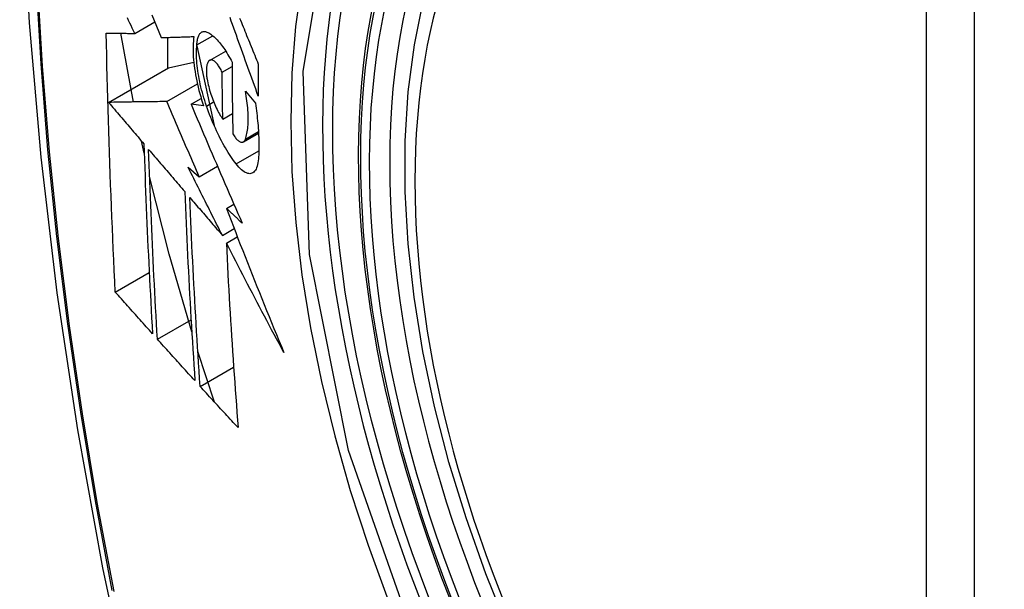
# Model space of a CAD drawing. Header units: inches. Extents: x 532.5 to 626.4, y 205.4 to 289.5.
# Tile 73 of 92: x 622.138 to 622.478, y 236.002 to 236.199. Entities that reach past the tile are written whole.
import ezdxf

# ---------------------------------------------------------------- set-up
doc = ezdxf.new("R2010")
doc.units = ezdxf.units.IN
doc.header["$MEASUREMENT"] = 0
doc.layers.add('Visible Edges(ANSI)', color=7, linetype='Continuous', lineweight=25)
doc.layers.add('Visible Tangent Edges(ANSI)', color=7, linetype='Continuous', lineweight=25)

msp = doc.modelspace()

# ---------------------------------------------------------------- linework, layer by layer
at = {"layer": 'Visible Edges(ANSI)'}
for p, q in [((622.17732, 236.1942), (622.18425, 236.19819)), ((622.17686, 236.1705), (622.17255, 236.19423)), ((622.19881, 236.19024), (622.20429, 236.19339)), ((622.18865, 236.19281), (622.18865, 236.18212)), ((622.19878, 236.18994), (622.20475, 236.1624)), ((622.20322, 236.18489), (622.20876, 236.18808)), ((622.18901, 236.18233), (622.19773, 236.18424)), ((622.16827, 236.17038), (622.18901, 236.18233)), ((622.20754, 236.18081), (622.21095, 236.18278)), ((622.18838, 236.17067), (622.19898, 236.17677)), ((622.21556, 236.17425), (622.21901, 236.17013)), ((622.19679, 236.16974), (622.2003, 236.17176)), ((622.20114, 236.16914), (622.19679, 236.16974)), ((622.20776, 236.16459), (622.21111, 236.16652)), ((622.21486, 236.15674), (622.22011, 236.15976)), ((622.18059, 236.15283), (622.17967, 236.157)), ((622.19577, 236.14799), (622.19963, 236.14472)), ((622.19963, 236.14472), (622.20591, 236.14834)), ((622.20902, 236.13377), (622.21159, 236.13525)), ((622.20763, 236.12445), (622.2117, 236.12679)), ((622.20899, 236.12181), (622.21278, 236.124)), ((622.1706, 236.1049), (622.18232, 236.11165)), ((622.18513, 236.08863), (622.19679, 236.09534)), ((622.2049, 236.06688), (622.19914, 236.08439)), ((622.19992, 236.07231), (622.21151, 236.07898))]:
    msp.add_line(p, q, dxfattribs=at)
at = {"layer": 'Visible Edges(ANSI)', "flags": 128}
for points in [[(622.19156, 236.62155), (622.17873, 236.58344), (622.16767, 236.5442), (622.15838, 236.50391), (622.15083, 236.46264), (622.14499, 236.42045), (622.14084, 236.37741), (622.13837, 236.33356), (622.13755, 236.28899), (622.13836, 236.24375), (622.14079, 236.19789), (622.14481, 236.1515), (622.1504, 236.10462), (622.15755, 236.05733), (622.16623, 236.0097), (622.17642, 235.96178), (622.1881, 235.91366)], [(622.30645, 235.98845), (622.29871, 236.00763), (622.29186, 236.0269), (622.28592, 236.04616), (622.28093, 236.06534), (622.2769, 236.08434), (622.27386, 236.10309), (622.27182, 236.12151), (622.27081, 236.13952), (622.27083, 236.15703), (622.27189, 236.17399), (622.274, 236.1903), (622.27715, 236.20591), (622.28136, 236.22075), (622.28662, 236.23473), (622.29292, 236.2478), (622.30024, 236.25986), (622.30859, 236.27086), (622.31791, 236.2807), (622.32816, 236.28931), (622.33928, 236.29662)], [(622.18326, 236.20063), (622.18406, 236.19865), (622.18486, 236.19668), (622.18566, 236.19471), (622.18645, 236.19275)], [(622.17732, 236.1942), (622.1769, 236.19509), (622.17647, 236.19598), (622.17605, 236.19687), (622.17562, 236.19776), (622.1752, 236.19865), (622.17478, 236.19954)], [(622.22003, 236.17256), (622.21958, 236.17379), (622.21913, 236.17502), (622.21868, 236.17626), (622.21823, 236.17749), (622.21778, 236.17873), (622.21734, 236.17996), (622.21689, 236.1812), (622.21644, 236.18244), (622.216, 236.18367), (622.21555, 236.18491), (622.2151, 236.18615), (622.21466, 236.18738), (622.21421, 236.18862), (622.21377, 236.18985), (622.21333, 236.19109), (622.21289, 236.19232), (622.21244, 236.19355), (622.212, 236.19478), (622.21157, 236.19601), (622.21113, 236.19724), (622.21069, 236.19846), (622.21025, 236.19968)], [(622.21355, 236.19951), (622.21386, 236.19876), (622.21417, 236.19801), (622.21447, 236.19725), (622.21478, 236.19649), (622.21509, 236.19574), (622.2154, 236.19498), (622.2157, 236.19422), (622.21601, 236.19346), (622.21632, 236.19271), (622.21663, 236.19195), (622.21694, 236.19119), (622.21725, 236.19043), (622.21756, 236.18967), (622.21787, 236.18891), (622.21818, 236.18815), (622.21849, 236.18739), (622.2188, 236.18663), (622.2191, 236.18587), (622.21941, 236.18511), (622.21972, 236.18436), (622.22003, 236.1836)], [(622.1706, 236.1049), (622.17042, 236.10858), (622.17024, 236.11227), (622.17007, 236.11596), (622.1699, 236.11966), (622.16974, 236.12336), (622.16958, 236.12706), (622.16942, 236.13076), (622.16927, 236.13447), (622.16912, 236.13817), (622.16898, 236.14189), (622.16884, 236.1456), (622.1687, 236.14933), (622.16858, 236.15305), (622.16845, 236.15678), (622.16833, 236.16051), (622.16821, 236.16425), (622.1681, 236.16799), (622.168, 236.17174), (622.1679, 236.17549), (622.16781, 236.17924), (622.16772, 236.18299), (622.16763, 236.18674), (622.16755, 236.1905), (622.16748, 236.19426)], [(622.16748, 236.19426), (622.16787, 236.19425), (622.16826, 236.19425), (622.16865, 236.19425), (622.16905, 236.19425), (622.16945, 236.19425), (622.16985, 236.19424), (622.17026, 236.19424), (622.17066, 236.19424), (622.17107, 236.19424), (622.17148, 236.19423), (622.17189, 236.19423), (622.17231, 236.19423), (622.17272, 236.19423), (622.17314, 236.19422), (622.17356, 236.19422), (622.17397, 236.19422), (622.17439, 236.19422), (622.17481, 236.19421), (622.17523, 236.19421), (622.17565, 236.19421), (622.17607, 236.19421), (622.17649, 236.19421), (622.1769, 236.1942), (622.17732, 236.1942)], [(622.18645, 236.19275), (622.18692, 236.19276), (622.18738, 236.19277), (622.18784, 236.19279), (622.18831, 236.1928), (622.18878, 236.19282), (622.18924, 236.19283), (622.18971, 236.19284), (622.19018, 236.19286), (622.19065, 236.19287), (622.19113, 236.19289), (622.1916, 236.1929), (622.19207, 236.19292), (622.19254, 236.19293), (622.19302, 236.19295), (622.19349, 236.19296), (622.19397, 236.19298), (622.19444, 236.19299), (622.19492, 236.19301), (622.19539, 236.19302), (622.19586, 236.19304), (622.19634, 236.19305), (622.19681, 236.19307), (622.19729, 236.19309), (622.19776, 236.1931)], [(622.19776, 236.1931), (622.19766, 236.19233), (622.19758, 236.19153), (622.19753, 236.19069), (622.19749, 236.18983), (622.19748, 236.18893), (622.19749, 236.18801), (622.19752, 236.18707), (622.19757, 236.1861), (622.19765, 236.18512), (622.19774, 236.18411), (622.19786, 236.18309), (622.198, 236.18205), (622.19816, 236.181), (622.19834, 236.17993), (622.19854, 236.17886), (622.19875, 236.17778), (622.19899, 236.1767), (622.19925, 236.17562), (622.19952, 236.17453), (622.19981, 236.17344), (622.20012, 236.17236), (622.20044, 236.17128), (622.20078, 236.17021), (622.20114, 236.16914)], [(622.19881, 236.19024), (622.19883, 236.19067), (622.19887, 236.19108), (622.19892, 236.19148), (622.19898, 236.19186), (622.19905, 236.19222), (622.19914, 236.19255), (622.19923, 236.19287), (622.19934, 236.19316), (622.19945, 236.19343), (622.19958, 236.19368), (622.19972, 236.19391), (622.19986, 236.19411), (622.20002, 236.19429), (622.20018, 236.19444), (622.20035, 236.19457), (622.20053, 236.19468), (622.20072, 236.19476), (622.20092, 236.19482), (622.20112, 236.19486), (622.20133, 236.19487), (622.20154, 236.19485), (622.20176, 236.19482), (622.20198, 236.19476), (622.20221, 236.19467)], [(622.20221, 236.19467), (622.20256, 236.19452), (622.20291, 236.19434), (622.20326, 236.19413), (622.20362, 236.19389), (622.20399, 236.19363), (622.20435, 236.19334), (622.20472, 236.19303), (622.20509, 236.19269), (622.20546, 236.19232), (622.20583, 236.19193), (622.2062, 236.19152), (622.20658, 236.19109), (622.20695, 236.19063), (622.20732, 236.19015), (622.2077, 236.18964), (622.20807, 236.18912), (622.20844, 236.18858), (622.2088, 236.18801), (622.20917, 236.18743), (622.20953, 236.18682), (622.20989, 236.1862), (622.21025, 236.18556), (622.2106, 236.1849), (622.21095, 236.18423)], [(622.20212, 236.16912), (622.20181, 236.17005), (622.20151, 236.17098), (622.20122, 236.17191), (622.20095, 236.17285), (622.20069, 236.1738), (622.20044, 236.17474), (622.20021, 236.17568), (622.19999, 236.17663), (622.19979, 236.17757), (622.1996, 236.1785), (622.19943, 236.17943), (622.19928, 236.18035), (622.19914, 236.18126), (622.19902, 236.18216), (622.19892, 236.18305), (622.19883, 236.18392), (622.19877, 236.18478), (622.19872, 236.18563), (622.19869, 236.18645), (622.19868, 236.18725), (622.19868, 236.18803), (622.19871, 236.18879), (622.19875, 236.18953), (622.19881, 236.19024)], [(622.20295, 236.18468), (622.20285, 236.18456), (622.20275, 236.18443), (622.20266, 236.18428), (622.20257, 236.18412), (622.20249, 236.18395), (622.20242, 236.18376), (622.20235, 236.18355), (622.20229, 236.18334), (622.20223, 236.1831), (622.20219, 236.18286), (622.20215, 236.1826), (622.20212, 236.18234), (622.2021, 236.18206), (622.20208, 236.18177), (622.20207, 236.18147), (622.20207, 236.18115), (622.20208, 236.18083), (622.20209, 236.18051), (622.20212, 236.18017), (622.20215, 236.17983), (622.20218, 236.17948), (622.20223, 236.17912), (622.20228, 236.17876), (622.20234, 236.1784)], [(622.20754, 236.18081), (622.20735, 236.18121), (622.20715, 236.18159), (622.20695, 236.18196), (622.20675, 236.18231), (622.20654, 236.18264), (622.20633, 236.18296), (622.20613, 236.18325), (622.20592, 236.18353), (622.20571, 236.18378), (622.2055, 236.18401), (622.20529, 236.18422), (622.20508, 236.18441), (622.20487, 236.18457), (622.20467, 236.18471), (622.20447, 236.18483), (622.20428, 236.18492), (622.20409, 236.18498), (622.20391, 236.18502), (622.20373, 236.18503), (622.20356, 236.18501), (622.20339, 236.18497), (622.20324, 236.1849), (622.20309, 236.1848), (622.20295, 236.18468)], [(622.21095, 236.18423), (622.21095, 236.18319), (622.21095, 236.18215), (622.21096, 236.18112), (622.21096, 236.18008), (622.21097, 236.17905), (622.21098, 236.17801), (622.21099, 236.17698), (622.21099, 236.17594), (622.211, 236.17491), (622.21101, 236.17388), (622.21103, 236.17284), (622.21104, 236.17181), (622.21105, 236.17078), (622.21106, 236.16975), (622.21108, 236.16872), (622.21109, 236.16769), (622.21111, 236.16666), (622.21113, 236.16563), (622.21114, 236.1646), (622.21116, 236.16357), (622.21118, 236.16254), (622.2112, 236.16152), (622.21122, 236.16049), (622.21124, 236.15947)], [(622.22003, 236.1836), (622.22003, 236.18314), (622.22003, 236.18268), (622.22003, 236.18221), (622.22003, 236.18175), (622.22002, 236.18129), (622.22002, 236.18083), (622.22002, 236.18037), (622.22002, 236.17991), (622.22002, 236.17945), (622.22002, 236.17899), (622.22002, 236.17853), (622.22002, 236.17807), (622.22002, 236.17761), (622.22002, 236.17715), (622.22002, 236.17669), (622.22002, 236.17623), (622.22002, 236.17577), (622.22002, 236.17531), (622.22002, 236.17485), (622.22002, 236.17439), (622.22002, 236.17393), (622.22002, 236.17347), (622.22002, 236.17302), (622.22003, 236.17256)], [(622.20776, 236.16459), (622.20775, 236.16526), (622.20774, 236.16594), (622.20772, 236.16661), (622.20771, 236.16729), (622.2077, 236.16796), (622.20769, 236.16864), (622.20768, 236.16931), (622.20767, 236.16999), (622.20766, 236.17066), (622.20765, 236.17134), (622.20764, 236.17201), (622.20763, 236.17269), (622.20762, 236.17337), (622.20761, 236.17404), (622.2076, 236.17472), (622.20759, 236.17539), (622.20758, 236.17607), (622.20758, 236.17675), (622.20757, 236.17742), (622.20756, 236.1781), (622.20756, 236.17878), (622.20755, 236.17946), (622.20754, 236.18013), (622.20754, 236.18081)], [(622.20234, 236.1784), (622.20245, 236.17776), (622.20258, 236.17712), (622.20272, 236.17648), (622.20288, 236.17584), (622.20304, 236.17519), (622.20322, 236.17455), (622.20341, 236.17391), (622.20361, 236.17327), (622.20382, 236.17264), (622.20404, 236.17201), (622.20426, 236.17139), (622.2045, 236.17078), (622.20474, 236.17019), (622.20499, 236.1696), (622.20525, 236.16902), (622.20551, 236.16846), (622.20578, 236.16792), (622.20605, 236.16739), (622.20633, 236.16688), (622.20661, 236.16638), (622.20689, 236.1659), (622.20718, 236.16545), (622.20747, 236.16501), (622.20776, 236.16459)], [(622.21556, 236.15769), (622.21571, 236.15814), (622.21586, 236.15862), (622.21599, 236.15912), (622.2161, 236.15964), (622.2162, 236.1602), (622.21629, 236.16077), (622.21637, 236.16137), (622.21643, 236.16199), (622.21648, 236.16263), (622.21652, 236.1633), (622.21654, 236.16398), (622.21655, 236.16469), (622.21654, 236.16541), (622.21652, 236.16615), (622.21648, 236.16691), (622.21644, 236.16768), (622.21637, 236.16846), (622.2163, 236.16926), (622.21621, 236.17007), (622.21611, 236.17089), (622.21599, 236.17172), (622.21586, 236.17255), (622.21572, 236.1734), (622.21556, 236.17425)], [(622.18838, 236.17067), (622.1876, 236.17066), (622.18682, 236.17065), (622.18603, 236.17063), (622.18523, 236.17062), (622.18444, 236.17061), (622.18363, 236.1706), (622.18282, 236.17059), (622.18201, 236.17058), (622.18119, 236.17057), (622.18037, 236.17055), (622.17954, 236.17054), (622.17871, 236.17053), (622.17787, 236.17052), (622.17703, 236.17051), (622.17618, 236.17049), (622.17532, 236.17048), (622.17446, 236.17047), (622.17359, 236.17046), (622.17272, 236.17045), (622.17184, 236.17043), (622.17096, 236.17042), (622.17007, 236.17041), (622.16917, 236.17039), (622.16827, 236.17038)], [(622.16827, 236.17038), (622.16877, 236.16979), (622.16928, 236.16919), (622.16979, 236.16859), (622.1703, 236.168), (622.17081, 236.1674), (622.17131, 236.1668), (622.17182, 236.1662), (622.17233, 236.16561), (622.17284, 236.16501), (622.17335, 236.16441), (622.17386, 236.16381), (622.17437, 236.16322), (622.17488, 236.16262), (622.17539, 236.16202), (622.1759, 236.16142), (622.17641, 236.16083), (622.17692, 236.16023), (622.17743, 236.15963), (622.17794, 236.15903), (622.17845, 236.15844), (622.17896, 236.15784), (622.17947, 236.15724), (622.17998, 236.15665), (622.18049, 236.15605)], [(622.19963, 236.14472), (622.19915, 236.1458), (622.19868, 236.14688), (622.19821, 236.14796), (622.19773, 236.14904), (622.19726, 236.15012), (622.19679, 236.1512), (622.19632, 236.15229), (622.19585, 236.15337), (622.19538, 236.15445), (622.19491, 236.15553), (622.19444, 236.15662), (622.19397, 236.1577), (622.1935, 236.15878), (622.19303, 236.15986), (622.19256, 236.16094), (622.1921, 236.16203), (622.19163, 236.16311), (622.19116, 236.16419), (622.1907, 236.16527), (622.19024, 236.16635), (622.18977, 236.16743), (622.18931, 236.16851), (622.18884, 236.16959), (622.18838, 236.17067)], [(622.19679, 236.16974), (622.1975, 236.16804), (622.19822, 236.16634), (622.19895, 236.16464), (622.19967, 236.16293), (622.20039, 236.16122), (622.20112, 236.15951), (622.20185, 236.1578), (622.20258, 236.15609), (622.20332, 236.15437), (622.20405, 236.15266), (622.20479, 236.15094), (622.20553, 236.14922), (622.20627, 236.14751), (622.20701, 236.14579), (622.20775, 236.14407), (622.2085, 236.14235), (622.20924, 236.14064), (622.20999, 236.13892), (622.21074, 236.1372), (622.21149, 236.13549), (622.21224, 236.13378), (622.21299, 236.13206), (622.21374, 236.13035), (622.2145, 236.12865)], [(622.21901, 236.17013), (622.21914, 236.16924), (622.21927, 236.16836), (622.21938, 236.16748), (622.21949, 236.16661), (622.2196, 236.16575), (622.21969, 236.16489), (622.21978, 236.16404), (622.21986, 236.16319), (622.21993, 236.16235), (622.21999, 236.16153), (622.22005, 236.1607), (622.2201, 236.15989), (622.22014, 236.15909), (622.22017, 236.15829), (622.2202, 236.15751), (622.22022, 236.15673), (622.22023, 236.15597), (622.22023, 236.15522), (622.22023, 236.15447), (622.22022, 236.15374), (622.2202, 236.15302), (622.22017, 236.15231), (622.22013, 236.15161), (622.22009, 236.15093)], [(622.2124, 236.1491), (622.21193, 236.14971), (622.21146, 236.15035), (622.21099, 236.15101), (622.21053, 236.15169), (622.21006, 236.1524), (622.2096, 236.15312), (622.20914, 236.15387), (622.20869, 236.15463), (622.20823, 236.15542), (622.20778, 236.15622), (622.20734, 236.15705), (622.2069, 236.15789), (622.20646, 236.15875), (622.20603, 236.15963), (622.2056, 236.16052), (622.20519, 236.16142), (622.20477, 236.16235), (622.20437, 236.16328), (622.20398, 236.16422), (622.20359, 236.16518), (622.20321, 236.16615), (622.20284, 236.16713), (622.20248, 236.16812), (622.20212, 236.16912)], [(622.21124, 236.15947), (622.21146, 236.15912), (622.21167, 236.15879), (622.21188, 236.15849), (622.2121, 236.1582), (622.21232, 236.15794), (622.21253, 236.15769), (622.21274, 236.15747), (622.21296, 236.15728), (622.21317, 236.1571), (622.21337, 236.15696), (622.21357, 236.15683), (622.21377, 236.15674), (622.21396, 236.15667), (622.21415, 236.15662), (622.21433, 236.15661), (622.2145, 236.15662), (622.21467, 236.15666), (622.21482, 236.15672), (622.21497, 236.15681), (622.21511, 236.15694), (622.21524, 236.15708), (622.21536, 236.15726), (622.21546, 236.15746), (622.21556, 236.15769)], [(622.18049, 236.15605), (622.18058, 236.15329), (622.18067, 236.15053), (622.18077, 236.14778), (622.18087, 236.14503), (622.18097, 236.14228), (622.18108, 236.13954), (622.18119, 236.13679), (622.1813, 236.13405), (622.18141, 236.13131), (622.18153, 236.12858), (622.18165, 236.12585), (622.18177, 236.12312), (622.1819, 236.12039), (622.18203, 236.11766), (622.18216, 236.11494), (622.18229, 236.11221), (622.18243, 236.10949), (622.18257, 236.10678), (622.18271, 236.10406), (622.18285, 236.10135), (622.183, 236.09863), (622.18314, 236.09592), (622.18329, 236.09322), (622.18344, 236.09051)], [(622.18513, 236.08863), (622.18498, 236.09134), (622.18482, 236.09406), (622.18467, 236.09678), (622.18453, 236.0995), (622.18438, 236.10222), (622.18424, 236.10494), (622.1841, 236.10766), (622.18396, 236.11038), (622.18382, 236.11311), (622.18369, 236.11583), (622.18356, 236.11855), (622.18343, 236.12128), (622.1833, 236.12401), (622.18318, 236.12674), (622.18306, 236.12947), (622.18295, 236.1322), (622.18283, 236.13494), (622.18272, 236.13767), (622.18261, 236.14041), (622.18251, 236.14315), (622.18241, 236.14589), (622.18231, 236.14864), (622.18221, 236.15139), (622.18212, 236.15414)], [(622.18212, 236.15414), (622.18264, 236.15353), (622.18316, 236.15293), (622.18368, 236.15232), (622.1842, 236.15171), (622.18472, 236.1511), (622.18524, 236.1505), (622.18576, 236.14989), (622.18628, 236.14928), (622.1868, 236.14867), (622.18732, 236.14806), (622.18784, 236.14745), (622.18836, 236.14685), (622.18888, 236.14624), (622.1894, 236.14563), (622.18992, 236.14502), (622.19045, 236.14441), (622.19097, 236.1438), (622.19149, 236.1432), (622.19201, 236.14259), (622.19253, 236.14198), (622.19305, 236.14137), (622.19358, 236.14077), (622.1941, 236.14016), (622.19462, 236.13955)], [(622.22009, 236.15093), (622.22002, 236.1502), (622.21992, 236.14951), (622.2198, 236.14889), (622.21964, 236.14831), (622.21946, 236.14779), (622.21925, 236.14732), (622.21902, 236.14692), (622.21876, 236.14658), (622.21848, 236.14629), (622.21817, 236.14607), (622.21785, 236.14591), (622.2175, 236.1458), (622.21714, 236.14576), (622.21677, 236.14578), (622.21637, 236.14586), (622.21597, 236.146), (622.21555, 236.1462), (622.21512, 236.14645), (622.21468, 236.14676), (622.21423, 236.14712), (622.21378, 236.14754), (622.21332, 236.14801), (622.21286, 236.14853), (622.2124, 236.1491)], [(622.20763, 236.12445), (622.20713, 236.12543), (622.20664, 236.12641), (622.20614, 236.12739), (622.20564, 236.12837), (622.20514, 236.12935), (622.20464, 236.13033), (622.20414, 236.13132), (622.20365, 236.1323), (622.20315, 236.13328), (622.20265, 236.13426), (622.20216, 236.13524), (622.20166, 236.13622), (622.20117, 236.1372), (622.20067, 236.13819), (622.20018, 236.13917), (622.19969, 236.14015), (622.1992, 236.14113), (622.1987, 236.14211), (622.19821, 236.14309), (622.19772, 236.14407), (622.19723, 236.14505), (622.19674, 236.14603), (622.19625, 236.14701), (622.19577, 236.14799)], [(622.19704, 236.0911), (622.18924, 236.11798), (622.18245, 236.14475)], [(622.19462, 236.13955), (622.19473, 236.1368), (622.19484, 236.13405), (622.19496, 236.13131), (622.19507, 236.12857), (622.1952, 236.12583), (622.19532, 236.12309), (622.19545, 236.12036), (622.19558, 236.11762), (622.19572, 236.1149), (622.19586, 236.11217), (622.196, 236.10945), (622.19615, 236.10673), (622.19629, 236.10401), (622.19645, 236.10129), (622.1966, 236.09858), (622.19676, 236.09587), (622.19691, 236.09317), (622.19708, 236.09047), (622.19724, 236.08777), (622.19741, 236.08507), (622.19758, 236.08237), (622.19775, 236.07968), (622.19792, 236.077), (622.1981, 236.07431)], [(622.19992, 236.07231), (622.19974, 236.07501), (622.19957, 236.07771), (622.19939, 236.08041), (622.19922, 236.08311), (622.19905, 236.08581), (622.19888, 236.08851), (622.19871, 236.09122), (622.19855, 236.09392), (622.19839, 236.09663), (622.19824, 236.09934), (622.19808, 236.10205), (622.19793, 236.10477), (622.19778, 236.10748), (622.19764, 236.1102), (622.1975, 236.11292), (622.19736, 236.11564), (622.19722, 236.11836), (622.19709, 236.12109), (622.19696, 236.12382), (622.19684, 236.12655), (622.19672, 236.12929), (622.1966, 236.13202), (622.19649, 236.13476), (622.19638, 236.13751)], [(622.19638, 236.13751), (622.19684, 236.13697), (622.19731, 236.13642), (622.19778, 236.13588), (622.19824, 236.13534), (622.19871, 236.13479), (622.19918, 236.13425), (622.19965, 236.1337), (622.20012, 236.13316), (622.20059, 236.13262), (622.20106, 236.13207), (622.20153, 236.13153), (622.202, 236.13098), (622.20247, 236.13044), (622.20293, 236.12989), (622.2034, 236.12935), (622.20387, 236.1288), (622.20434, 236.12826), (622.20481, 236.12772), (622.20528, 236.12717), (622.20575, 236.12663), (622.20622, 236.12608), (622.20669, 236.12554), (622.20716, 236.125), (622.20763, 236.12445)], [(622.2145, 236.12865), (622.21427, 236.12886), (622.21404, 236.12907), (622.21381, 236.12929), (622.21358, 236.1295), (622.21336, 236.12971), (622.21313, 236.12993), (622.2129, 236.13014), (622.21267, 236.13035), (622.21244, 236.13057), (622.21221, 236.13078), (622.21199, 236.13099), (622.21176, 236.13121), (622.21153, 236.13142), (622.2113, 236.13163), (622.21107, 236.13185), (622.21084, 236.13206), (622.21062, 236.13227), (622.21039, 236.13249), (622.21016, 236.1327), (622.20993, 236.13291), (622.2097, 236.13313), (622.20947, 236.13334), (622.20925, 236.13355), (622.20902, 236.13377)], [(622.20902, 236.13377), (622.20981, 236.13169), (622.21061, 236.12962), (622.21141, 236.12754), (622.21221, 236.12547), (622.21301, 236.12339), (622.21382, 236.12131), (622.21463, 236.11924), (622.21545, 236.11716), (622.21626, 236.11508), (622.21708, 236.11301), (622.2179, 236.11093), (622.21873, 236.10886), (622.21956, 236.10678), (622.22039, 236.10471), (622.22123, 236.10263), (622.22206, 236.10056), (622.2229, 236.09848), (622.22375, 236.09641), (622.2246, 236.09434), (622.22545, 236.09226), (622.2263, 236.09019), (622.22716, 236.08812), (622.22802, 236.08605), (622.22889, 236.08398)], [(622.22889, 236.08398), (622.22804, 236.08555), (622.22719, 236.08713), (622.22634, 236.0887), (622.22549, 236.09028), (622.22465, 236.09185), (622.22381, 236.09343), (622.22297, 236.09501), (622.22213, 236.09658), (622.22129, 236.09816), (622.22046, 236.09974), (622.21963, 236.10132), (622.21879, 236.1029), (622.21797, 236.10448), (622.21714, 236.10606), (622.21631, 236.10764), (622.21549, 236.10922), (622.21467, 236.11079), (622.21385, 236.11237), (622.21303, 236.11395), (622.21222, 236.11552), (622.21141, 236.1171), (622.2106, 236.11867), (622.20979, 236.12024), (622.20899, 236.12181)], [(622.20899, 236.12181), (622.20912, 236.11912), (622.20925, 236.11643), (622.20939, 236.11375), (622.20953, 236.11106), (622.20967, 236.10838), (622.20982, 236.1057), (622.20998, 236.10303), (622.21013, 236.10035), (622.21029, 236.09768), (622.21046, 236.09501), (622.21062, 236.09235), (622.21079, 236.08969), (622.21097, 236.08703), (622.21114, 236.08438), (622.21132, 236.08173), (622.2115, 236.07908), (622.21169, 236.07644), (622.21188, 236.0738), (622.21206, 236.07117), (622.21226, 236.06854), (622.21245, 236.06592), (622.21265, 236.0633), (622.21284, 236.06069), (622.21305, 236.05808)], [(622.18344, 236.09051), (622.18291, 236.09111), (622.18237, 236.09171), (622.18183, 236.0923), (622.1813, 236.0929), (622.18076, 236.0935), (622.18022, 236.0941), (622.17969, 236.0947), (622.17915, 236.0953), (622.17861, 236.0959), (622.17808, 236.0965), (622.17754, 236.0971), (622.17701, 236.0977), (622.17647, 236.0983), (622.17594, 236.0989), (622.1754, 236.0995), (622.17487, 236.1001), (622.17433, 236.1007), (622.1738, 236.1013), (622.17327, 236.1019), (622.17273, 236.1025), (622.1722, 236.1031), (622.17167, 236.1037), (622.17113, 236.1043), (622.1706, 236.1049)], [(622.1981, 236.07431), (622.19755, 236.07491), (622.19701, 236.0755), (622.19647, 236.0761), (622.19593, 236.07669), (622.19538, 236.07729), (622.19484, 236.07789), (622.1943, 236.07848), (622.19376, 236.07908), (622.19322, 236.07968), (622.19268, 236.08027), (622.19214, 236.08087), (622.19159, 236.08147), (622.19105, 236.08206), (622.19051, 236.08266), (622.18997, 236.08326), (622.18944, 236.08386), (622.1889, 236.08445), (622.18836, 236.08505), (622.18782, 236.08565), (622.18728, 236.08624), (622.18674, 236.08684), (622.18621, 236.08744), (622.18567, 236.08803), (622.18513, 236.08863)], [(622.21305, 236.05808), (622.21249, 236.05867), (622.21194, 236.05926), (622.2114, 236.05986), (622.21085, 236.06045), (622.2103, 236.06104), (622.20975, 236.06163), (622.2092, 236.06222), (622.20865, 236.06282), (622.2081, 236.06341), (622.20755, 236.064), (622.20701, 236.0646), (622.20646, 236.06519), (622.20591, 236.06578), (622.20537, 236.06638), (622.20482, 236.06697), (622.20428, 236.06756), (622.20373, 236.06816), (622.20318, 236.06875), (622.20264, 236.06934), (622.2021, 236.06994), (622.20155, 236.07053), (622.20101, 236.07112), (622.20047, 236.07172), (622.19992, 236.07231)]]:
    msp.add_lwpolyline(points, dxfattribs=at)
at = {"layer": 'Visible Edges(ANSI)'}
msp.add_ellipse((622.48468, 236.01917), major_axis=(-0.15963, 0.2772), ratio=0.578093, dxfattribs=at)
msp.add_ellipse((622.48816, 236.02118), major_axis=(0.15718, -0.27294), ratio=0.578093, start_param=2.362013, end_param=7.062765, dxfattribs=at)
at = {"layer": 'Visible Tangent Edges(ANSI)'}
for p, q in [((622.45093, 236.28406), (622.45093, 235.79877)), ((622.46763, 235.79877), (622.46763, 236.28406)), ((622.20212, 236.16912), (622.20459, 236.17054)), ((622.21556, 236.15769), (622.22008, 236.16029)), ((622.2124, 236.1491), (622.22021, 236.1536))]:
    msp.add_line(p, q, dxfattribs=at)
at = {"layer": 'Visible Tangent Edges(ANSI)', "flags": 128}
for points in [[(622.19072, 236.57795), (622.18296, 236.55546), (622.17584, 236.53231), (622.16937, 236.50853), (622.16356, 236.48413), (622.15842, 236.45915), (622.15397, 236.43362), (622.15019, 236.40756), (622.14711, 236.381), (622.14471, 236.35399), (622.14301, 236.32656), (622.142, 236.29874), (622.14167, 236.27054), (622.14203, 236.24195), (622.14307, 236.21298), (622.1448, 236.18366), (622.14721, 236.15401), (622.15031, 236.12407), (622.15407, 236.09388), (622.15852, 236.06344), (622.16363, 236.03276), (622.16942, 236.00188)], [(622.17015, 236.00143), (622.16435, 236.03225), (622.15922, 236.06288), (622.15476, 236.09326), (622.15098, 236.1234), (622.14787, 236.15328), (622.14545, 236.18287), (622.14371, 236.21214), (622.14266, 236.24104), (622.1423, 236.26956), (622.14263, 236.29769), (622.14365, 236.32543), (622.14536, 236.35278), (622.14777, 236.37969), (622.15086, 236.40614), (622.15465, 236.4321), (622.15913, 236.45752), (622.16428, 236.48238), (622.1701, 236.50665), (622.17659, 236.5303), (622.18373, 236.55331), (622.1915, 236.57567)], [(622.27549, 235.98098), (622.25127, 236.05013), (622.23775, 236.11784), (622.23554, 236.18106), (622.24475, 236.23666), (622.26501, 236.28229), (622.29526, 236.31567), (622.33422, 236.3353), (622.3802, 236.34041), (622.4309, 236.33075), (622.48406, 236.30678)], [(622.28998, 236.31686), (622.28095, 236.30885), (622.27259, 236.29985), (622.26493, 236.2899), (622.25799, 236.27902), (622.25181, 236.26726), (622.2464, 236.25463), (622.24179, 236.24119), (622.23801, 236.22702), (622.23506, 236.21215), (622.23295, 236.19663), (622.23168, 236.1805), (622.23125, 236.16379), (622.23168, 236.14656), (622.23297, 236.12889), (622.2351, 236.11087), (622.23806, 236.09255), (622.24185, 236.07399), (622.24645, 236.05524), (622.25184, 236.03637), (622.25802, 236.01743), (622.26496, 235.9985)]]:
    msp.add_lwpolyline(points, dxfattribs=at)
at = {"layer": 'Visible Tangent Edges(ANSI)'}
for centre, major_axis, start_param, end_param in [((622.48717, 236.0206), (-0.17285, 0.30015), 5.049711, 10.658253), ((622.48712, 236.02057), (-0.1503, 0.261), 5.670484, 8.47055)]:
    msp.add_ellipse(centre, major_axis=major_axis, ratio=0.578093, start_param=start_param, end_param=end_param, dxfattribs=at)
for centre, major_axis in [((622.48776, 236.02094), (0.17078, -0.29656)), ((622.48479, 236.01923), (-0.16238, 0.28198)), ((622.48468, 236.01917), (0.16178, -0.28094))]:
    msp.add_ellipse(centre, major_axis=major_axis, ratio=0.578093, dxfattribs=at)

doc.saveas('drawing.dxf')
